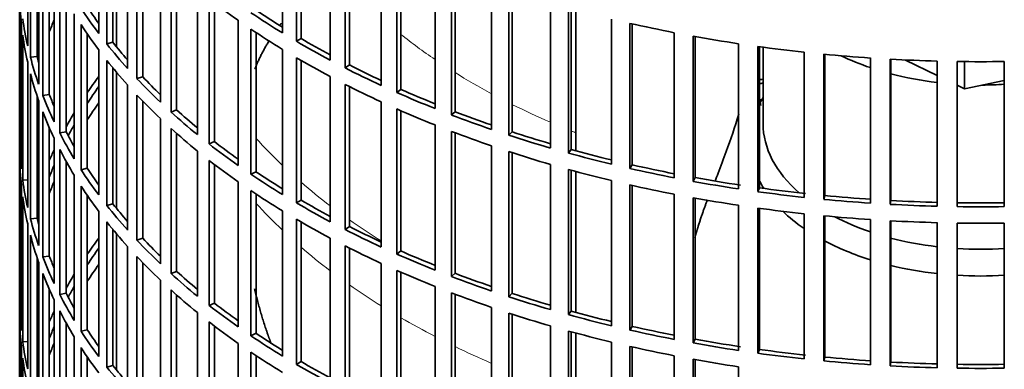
# Model space of a CAD drawing. Header units: millimetres. Extents: x 418 to 1293, y -1211 to 1672.
# Tile 4 of 26: x 1000 to 1147, y -962 to -910. Entities that reach past the tile are written whole.
import ezdxf

# ---------------------------------------------------------------- set-up
doc = ezdxf.new("R2010")
doc.units = ezdxf.units.MM
for name, color, linetype in [('VSI184-254_GIUNT', 7, 'Continuous'), ('VSI344-454_FILTR', 7, 'Continuous'), ('VSI344-454_SUPPO', 7, 'Continuous')]:
    doc.layers.add(name, color=color, linetype=linetype)

# ---------------------------------------------------------------- blocks, each defined once
blk = doc.blocks.new('SE4')
at = {"layer": 'VSI184-254_GIUNT', "color": 7, "linetype": 'Continuous', "lineweight": 35}
blk.add_line((1111.01, -913.87), (1111.01, -925.23), dxfattribs=at)
for centre, major_axis, start_param, end_param in [((1143.51, -900.74), (-32.5, 0), 0.875493, 1.038932), ((1143.51, -900.74), (-32.5, 0), 1.14425, 1.369498), ((1143.51, -900.74), (-32.5, 0), 1.577864, 1.67924), ((1143.51, -928.06), (-34.5, 0), -0.342169, -0.29004), ((1143.51, -925.23), (32.5, 0), 3.141593, 3.725655), ((1143.51, -928.06), (-34.5, 0), 0.29004, 0.352057), ((1143.51, -928.06), (-34.5, 0), 0.541779, 0.70006), ((1143.51, -925.23), (32.5, 0), 3.976979, 4.180525), ((1143.51, -925.23), (32.5, 0), 4.285842, 4.51109), ((1143.51, -928.06), (-34.5, 0), 0.828971, 1.072715), ((1143.51, -925.23), (32.5, 0), 4.603946, 4.820832), ((1143.51, -928.06), (-34.5, 0), 1.170442, 1.381313), ((1143.51, -928.06), (-34.5, 0), 1.468662, 1.67293)]:
    blk.add_ellipse(centre, major_axis=major_axis, ratio=0.57735, start_param=start_param, end_param=end_param, dxfattribs=at)
at = {"layer": 'VSI344-454_FILTR', "color": 7, "linetype": 'Continuous', "lineweight": 35}
for p, q in [((1000.01, -820.31), (1000.01, -1060.36)), ((1011.82, -911.81), (1011.82, -890.17)), ((1039.26, -911.74), (1039.26, -890.1)), ((1001.21, -913.66), (1001.21, -892.02)), ((1013.03, -913.38), (1013.03, -891.74)), ((1041.33, -912.98), (1041.33, -891.34)), ((1042.03, -912.56), (1042.03, -891.74)), ((1001.63, -915.36), (1001.63, -893.73)), ((1013.93, -913.12), (1013.93, -892.85)), ((1046.39, -915.8), (1046.39, -894.16)), ((1048.61, -916.95), (1048.61, -895.31)), ((1016.12, -917.03), (1016.12, -895.39)), ((1049.25, -916.51), (1049.25, -895.64)), ((1002.61, -915.26), (1002.61, -897.04)), ((1002.85, -919.36), (1002.85, -897.73)), ((1017.52, -918.55), (1017.52, -896.91)), ((1018.38, -918.26), (1018.38, -897.82)), ((1054, -919.56), (1054, -897.92)), ((1003.47, -921.05), (1003.47, -899.41)), ((1056.35, -920.62), (1056.35, -898.98)), ((1056.93, -920.15), (1056.93, -899.24)), ((1021.04, -922.07), (1021.04, -900.43)), ((1004.44, -920.91), (1004.44, -901.76)), ((1022.62, -923.53), (1022.62, -901.89)), ((1023.45, -923.2), (1023.45, -902.63)), ((1062.04, -923.01), (1062.04, -901.37)), ((1064.51, -923.97), (1064.51, -902.33)), ((1065.04, -923.48), (1065.04, -902.54)), ((1005.17, -924.99), (1005.17, -903.35)), ((1005.99, -926.64), (1005.99, -905.01)), ((1026.55, -926.89), (1026.55, -905.26)), ((1070.48, -926.12), (1070.48, -904.49)), ((1073.06, -926.99), (1073.06, -905.35)), ((1073.53, -926.48), (1073.53, -905.5)), ((1000.02, -927.93), (1000.02, -906.29)), ((1006.94, -926.47), (1006.94, -906.78)), ((1028.3, -928.29), (1028.3, -906.65)), ((1029.09, -927.93), (1029.09, -907.26)), ((1079.27, -928.89), (1079.27, -907.26)), ((1081.95, -929.65), (1081.95, -908.01)), ((1082.36, -929.12), (1082.36, -908.12)), ((1008.17, -930.51), (1008.17, -908.87)), ((1032.63, -931.49), (1032.63, -909.85)), ((1088.38, -931.3), (1088.38, -909.66)), ((1000.27, -931.99), (1000.27, -910.35)), ((1009.19, -932.13), (1009.19, -910.49)), ((1034.55, -932.81), (1034.55, -911.17)), ((1091.14, -931.94), (1091.14, -910.31)), ((1091.49, -931.4), (1091.49, -910.38)), ((1000.48, -933.71), (1000.48, -912.07)), ((1010.11, -931.91), (1010.11, -911.88)), ((1035.3, -932.42), (1035.3, -911.67)), ((1042.03, -912.56), (1041.33, -912.98)), ((1097.75, -933.33), (1097.75, -911.7)), ((1100.59, -933.87), (1100.59, -912.23)), ((1100.87, -933.31), (1100.87, -912.28)), ((1011.82, -935.89), (1011.82, -914.25)), ((1013.93, -913.12), (1013.03, -913.38)), ((1039.26, -935.83), (1039.26, -914.19)), ((1107.35, -934.98), (1107.35, -913.35)), ((1110.25, -935.4), (1110.25, -913.76)), ((1110.46, -934.84), (1110.46, -913.79)), ((1002.61, -915.26), (1001.63, -915.36)), ((1013.03, -937.46), (1013.03, -915.83)), ((1041.33, -937.06), (1041.33, -915.43)), ((1042.03, -936.65), (1042.03, -915.83)), ((1117.13, -936.25), (1117.13, -914.61)), ((1120.07, -936.54), (1120.07, -914.91)), ((1120.21, -935.97), (1120.21, -914.92)), ((1127.03, -937.11), (1127.03, -915.47)), ((1130, -937.29), (1130, -915.65)), ((1130.07, -936.71), (1130.07, -915.66)), ((1001.21, -937.75), (1001.21, -916.11)), ((1013.93, -937.21), (1013.93, -916.94)), ((1049.25, -916.51), (1048.61, -916.95)), ((1137.02, -937.57), (1137.02, -915.94)), ((1140, -937.63), (1140, -916)), ((1147.03, -937.63), (1147.03, -916)), ((1001.63, -939.45), (1001.63, -917.81)), ((1018.38, -918.26), (1017.52, -918.55)), ((1046.39, -939.89), (1046.39, -918.25)), ((1016.12, -941.12), (1016.12, -919.48)), ((1048.61, -941.04), (1048.61, -919.4)), ((1049.25, -940.6), (1049.25, -919.73)), ((1056.93, -920.15), (1056.35, -920.62)), ((1002.61, -939.35), (1002.61, -921.12)), ((1004.44, -920.91), (1003.47, -921.05)), ((1017.52, -942.64), (1017.52, -921)), ((1002.85, -943.45), (1002.85, -921.81)), ((1018.38, -942.35), (1018.38, -921.9)), ((1023.45, -923.2), (1022.62, -923.53)), ((1054, -943.65), (1054, -922.01)), ((1056.35, -944.71), (1056.35, -923.07)), ((1003.47, -945.14), (1003.47, -923.5)), ((1021.04, -946.15), (1021.04, -924.52)), ((1056.93, -944.24), (1056.93, -923.33)), ((1065.04, -923.48), (1064.51, -923.97)), ((1004.44, -945), (1004.44, -925.84)), ((1022.62, -947.61), (1022.62, -925.98)), ((1062.04, -947.1), (1062.04, -925.46)), ((1005.17, -949.08), (1005.17, -927.44)), ((1006.94, -926.47), (1005.99, -926.64)), ((1023.45, -947.29), (1023.45, -926.72)), ((1064.51, -948.06), (1064.51, -926.42)), ((1065.04, -947.57), (1065.04, -926.62)), ((1073.53, -926.48), (1073.06, -926.99)), ((1000.27, -927.92), (1000.02, -927.93)), ((1005.99, -950.73), (1005.99, -929.09)), ((1029.09, -927.93), (1028.3, -928.29)), ((1070.48, -950.21), (1070.48, -928.57)), ((1082.36, -929.12), (1081.95, -929.65)), ((1000.02, -952.02), (1000.02, -930.38)), ((1026.55, -950.98), (1026.55, -929.34)), ((1073.06, -951.07), (1073.06, -929.43)), ((1073.53, -950.56), (1073.53, -929.59)), ((1006.94, -950.55), (1006.94, -930.86)), ((1010.11, -931.91), (1009.19, -932.13)), ((1028.3, -952.37), (1028.3, -930.74)), ((1029.09, -952.02), (1029.09, -931.34)), ((1079.27, -952.98), (1079.27, -931.34)), ((1091.49, -931.4), (1091.14, -931.94)), ((1008.17, -954.59), (1008.17, -932.96)), ((1035.3, -932.42), (1034.55, -932.81)), ((1081.95, -953.73), (1081.95, -932.1)), ((1082.36, -953.21), (1082.36, -932.21)), ((1100.87, -933.31), (1100.59, -933.87)), ((1000.27, -956.08), (1000.27, -934.44)), ((1001.21, -933.66), (1000.48, -933.71)), ((1009.19, -956.21), (1009.19, -934.58)), ((1032.63, -955.57), (1032.63, -933.94)), ((1088.38, -955.39), (1088.38, -933.75)), ((1091.14, -956.03), (1091.14, -934.39)), ((1091.49, -955.49), (1091.49, -934.47)), ((1110.46, -934.84), (1110.25, -935.4)), ((1000.48, -957.79), (1000.48, -936.16)), ((1010.11, -956), (1010.11, -935.96)), ((1034.55, -956.89), (1034.55, -935.26)), ((1035.3, -956.51), (1035.3, -935.75)), ((1097.75, -957.42), (1097.75, -935.78)), ((1100.59, -957.95), (1100.59, -936.31)), ((1100.87, -957.4), (1100.87, -936.36)), ((1120.21, -935.97), (1120.07, -936.54)), ((1013.93, -937.21), (1013.03, -937.46)), ((1042.03, -936.65), (1041.33, -937.06)), ((1107.35, -959.07), (1107.35, -937.43)), ((1110.25, -959.49), (1110.25, -937.85)), ((1110.46, -958.92), (1110.46, -937.88)), ((1130.07, -936.71), (1130, -937.29)), ((1002.61, -939.35), (1001.63, -939.45)), ((1011.82, -959.98), (1011.82, -938.34)), ((1039.26, -959.91), (1039.26, -938.27)), ((1117.13, -960.33), (1117.13, -938.7)), ((1120.07, -960.63), (1120.07, -938.99)), ((1120.21, -960.06), (1120.21, -939.01)), ((1001.21, -961.83), (1001.21, -940.2)), ((1013.03, -961.55), (1013.03, -939.91)), ((1041.33, -961.15), (1041.33, -939.51)), ((1042.03, -960.74), (1042.03, -939.92)), ((1049.25, -940.6), (1048.61, -941.04)), ((1127.03, -961.2), (1127.03, -939.56)), ((1130, -961.38), (1130, -939.74)), ((1130.07, -960.8), (1130.07, -939.74)), ((1137.02, -961.66), (1137.02, -940.02)), ((1140, -961.72), (1140, -940.08)), ((1147.03, -961.72), (1147.03, -940.08)), ((1001.63, -963.54), (1001.63, -941.9)), ((1013.93, -961.3), (1013.93, -941.03)), ((1018.38, -942.35), (1017.52, -942.64)), ((1046.39, -963.97), (1046.39, -942.33)), ((1016.12, -965.2), (1016.12, -943.56)), ((1048.61, -965.12), (1048.61, -943.49)), ((1049.25, -964.68), (1049.25, -943.81)), ((1002.61, -963.44), (1002.61, -945.21)), ((1004.44, -945), (1003.47, -945.14)), ((1017.52, -966.72), (1017.52, -945.09)), ((1056.93, -944.24), (1056.35, -944.71)), ((1002.85, -967.54), (1002.85, -945.9)), ((1018.38, -966.43), (1018.38, -945.99)), ((1054, -967.73), (1054, -946.1)), ((1003.47, -969.22), (1003.47, -947.58)), ((1023.45, -947.29), (1022.62, -947.61)), ((1056.35, -968.8), (1056.35, -947.16)), ((1056.93, -968.33), (1056.93, -947.42)), ((1065.04, -947.57), (1064.51, -948.06)), ((1021.04, -970.24), (1021.04, -948.6)), ((1062.04, -971.18), (1062.04, -949.55)), ((1004.44, -969.08), (1004.44, -949.93)), ((1006.94, -950.55), (1005.99, -950.73)), ((1022.62, -971.7), (1022.62, -950.06)), ((1023.45, -971.38), (1023.45, -950.8)), ((1064.51, -972.15), (1064.51, -950.51)), ((1065.04, -971.66), (1065.04, -950.71)), ((1073.53, -950.56), (1073.06, -951.07)), ((1000.27, -952.01), (1000.02, -952.02)), ((1005.17, -973.16), (1005.17, -951.53)), ((1029.09, -952.02), (1028.3, -952.37)), ((1070.48, -974.3), (1070.48, -952.66)), ((1005.99, -974.82), (1005.99, -953.18)), ((1026.55, -975.07), (1026.55, -953.43)), ((1073.06, -975.16), (1073.06, -953.52)), ((1073.53, -974.65), (1073.53, -953.67)), ((1082.36, -953.21), (1081.95, -953.73)), ((1000.02, -976.1), (1000.02, -954.47)), ((1006.94, -974.64), (1006.94, -954.95)), ((1028.3, -976.46), (1028.3, -954.82)), ((1029.09, -976.1), (1029.09, -955.43)), ((1079.27, -977.07), (1079.27, -955.43)), ((1091.49, -955.49), (1091.14, -956.03)), ((1008.17, -978.68), (1008.17, -957.04)), ((1010.11, -956), (1009.19, -956.21)), ((1035.3, -956.51), (1034.55, -956.89)), ((1081.95, -977.82), (1081.95, -956.18)), ((1082.36, -977.29), (1082.36, -956.29)), ((1000.27, -980.16), (1000.27, -958.52)), ((1001.21, -957.75), (1000.48, -957.79)), ((1032.63, -979.66), (1032.63, -958.02)), ((1088.38, -979.47), (1088.38, -957.84)), ((1091.14, -980.12), (1091.14, -958.48)), ((1100.87, -957.4), (1100.59, -957.95)), ((1009.19, -980.3), (1009.19, -958.66)), ((1034.55, -980.98), (1034.55, -959.34)), ((1035.3, -980.59), (1035.3, -959.84)), ((1091.49, -979.57), (1091.49, -958.56)), ((1097.75, -981.51), (1097.75, -959.87)), ((1110.46, -958.92), (1110.25, -959.49)), ((1000.48, -981.88), (1000.48, -960.24)), ((1010.11, -980.08), (1010.11, -960.05)), ((1013.93, -961.3), (1013.03, -961.55)), ((1042.03, -960.74), (1041.33, -961.15)), ((1100.59, -982.04), (1100.59, -960.4)), ((1100.87, -981.48), (1100.87, -960.45)), ((1120.21, -960.06), (1120.07, -960.63)), ((1130.07, -960.8), (1130, -961.38)), ((1107.35, -983.16), (1107.35, -961.52))]:
    blk.add_line(p, q, dxfattribs=at)
for centre, radius, start, end in [((1143.51, -667.52), 248.5, 269.189, 270.811), ((1143.51, -690.31), 246.77, 269.1833, 270.8167), ((1143.51, -689.16), 248.5, 269.189, 270.811), ((1143.51, -691.61), 248.5, 269.189, 270.811), ((1143.51, -714.4), 246.77, 269.1833, 270.8167), ((1143.51, -713.25), 248.5, 269.189, 270.811)]:
    blk.add_arc(centre, radius, start, end, dxfattribs=at)
for centre, major_axis, start_param, end_param in [((1143.51, -905.43), (-143.5, 0), 0.010392, 0.059421), ((1143.51, -857.26), (-143.5, 0), 0.63871, 0.68774), ((1143.51, -878.9), (-143.5, 0), 0.359458, 0.408487), ((1143.51, -878.9), (-142.5, 0), 0.359286, 0.391958), ((1143.51, -854.81), (-142.5, 0), 0.708352, 0.750104), ((1143.51, -902.98), (-143.5, 0), 0.080205, 0.129234), ((1143.51, -929.52), (-142.5, 0), -0.242088, -0.219659), ((1143.51, -854.81), (-143.5, 0), 0.708524, 0.757553), ((1143.51, -927.07), (-143.5, 0), -0.199048, -0.190533), ((1143.51, -881.34), (-143.5, 0), 0.359458, 0.408487), ((1143.51, -857.26), (-143.5, 0), 0.708524, 0.757553), ((1143.51, -833.17), (-143.5, 0), 1.197216, 1.246245), ((1143.51, -905.43), (-143.5, 0), 0.080205, 0.129234), ((1143.51, -854.81), (-143.5, 0), 0.778337, 0.827366), ((1143.51, -854.81), (-142.5, 0), 0.778165, 0.820895), ((1143.51, -833.17), (-143.5, 0), 1.267029, 1.316058), ((1143.51, -927.07), (-142.5, 0), -0.160582, -0.149846), ((1143.51, -878.9), (-143.5, 0), 0.429271, 0.4783), ((1143.51, -878.9), (-142.5, 0), 0.429099, 0.464583), ((1143.51, -833.17), (-143.5, 0), 1.336842, 1.385871), ((1143.51, -902.98), (-143.5, 0), 0.150018, 0.199048), ((1143.51, -902.98), (-142.5, 0), 0.149846, 0.160582), ((1143.51, -881.34), (-143.5, 0), 0.429271, 0.4783), ((1143.51, -857.26), (-143.5, 0), 0.778337, 0.827366), ((1143.51, -833.17), (-143.5, 0), 1.406655, 1.455685), ((1143.51, -833.17), (-143.5, 0), 1.476469, 1.525498), ((1143.51, -854.81), (-143.5, 0), 0.84815, 0.897179), ((1143.51, -854.81), (-142.5, 0), 0.847978, 0.891566), ((1143.51, -905.43), (-143.5, 0), 0.150018, 0.199048), ((1143.51, -951.16), (-143.5, 0), -0.408487, -0.377404), ((1143.51, -878.9), (-143.5, 0), 0.499084, 0.548113), ((1143.51, -878.9), (-142.5, 0), 0.498912, 0.536508), ((1143.51, -999.33), (-143.5, 0), -1.342333, -1.336842), ((1143.51, -951.16), (-142.5, 0), -0.391958, -0.359286), ((1143.51, -857.26), (-143.5, 0), 0.84815, 0.897179), ((1143.51, -854.81), (-142.5, 0), 0.917791, 0.962144), ((1143.51, -999.33), (-142.5, 0), -1.340701, -1.33667), ((1143.51, -902.98), (-143.5, 0), 0.219831, 0.268861), ((1143.51, -902.98), (-142.5, 0), 0.219659, 0.242088), ((1143.51, -881.34), (-143.5, 0), 0.499084, 0.548113), ((1143.51, -854.81), (-143.5, 0), 0.917963, 0.966992), ((1143.51, -1001.78), (-142.5, 0), -1.339301, -1.33667), ((1143.51, -953.6), (-142.5, 0), -0.391958, -0.359286), ((1143.51, -878.9), (-142.5, 0), 0.568725, 0.607984), ((1143.51, -857.26), (-143.5, 0), 0.917963, 0.966992), ((1143.51, -905.43), (-143.5, 0), 0.219831, 0.268861), ((1143.51, -951.16), (-143.5, 0), -0.338674, -0.312019), ((1143.51, -878.9), (-143.5, 0), 0.568897, 0.617927), ((1143.51, -854.81), (-143.5, 0), 0.987776, 1.036806), ((1143.51, -854.81), (-142.5, 0), 0.987604, 1.032651), ((1143.51, -951.16), (-142.5, 0), -0.318152, -0.297119), ((1143.51, -881.34), (-143.5, 0), 0.568897, 0.617927), ((1143.51, -902.98), (-143.5, 0), 0.289645, 0.338674), ((1143.51, -902.98), (-142.5, 0), 0.289473, 0.318152), ((1143.51, -857.26), (-143.5, 0), 0.987776, 1.036806), ((1143.51, -854.81), (-143.5, 0), 1.057589, 1.106619), ((1143.51, -854.81), (-142.5, 0), 1.057417, 1.103102), ((1143.51, -927.07), (-143.5, 0), 0.010392, 0.059421), ((1143.51, -951.16), (-143.5, 0), -0.268861, -0.248955), ((1143.51, -905.43), (-143.5, 0), 0.289645, 0.338674), ((1143.51, -878.9), (-143.5, 0), 0.63871, 0.68774), ((1143.51, -878.9), (-142.5, 0), 0.638538, 0.679153), ((1143.51, -854.81), (-142.5, 0), 1.127231, 1.17351), ((1143.51, -929.52), (-143.5, 0), 0.010392, 0.059421), ((1143.51, -857.26), (-143.5, 0), 1.057589, 1.106619), ((1143.51, -854.81), (-143.5, 0), 1.127403, 1.176432), ((1143.51, -951.16), (-142.5, 0), -0.242088, -0.219659), ((1143.51, -902.98), (-142.5, 0), 0.359286, 0.391958), ((1143.51, -881.34), (-143.5, 0), 0.63871, 0.68774), ((1143.51, -854.81), (-143.5, 0), 1.197216, 1.246245), ((1143.51, -854.81), (-142.5, 0), 1.197044, 1.243883), ((1143.51, -902.98), (-143.5, 0), 0.359458, 0.408487), ((1143.51, -878.9), (-143.5, 0), 0.708524, 0.757553), ((1143.51, -878.9), (-142.5, 0), 0.708352, 0.750104), ((1143.51, -857.26), (-143.5, 0), 1.127403, 1.176432), ((1143.51, -854.81), (-142.5, 0), 1.266857, 1.31623), ((1143.51, -927.07), (-143.5, 0), 0.080205, 0.129234), ((1143.51, -951.16), (-143.5, 0), -0.199048, -0.190533), ((1143.51, -953.6), (-142.5, 0), -0.242088, -0.219659), ((1143.51, -905.43), (-143.5, 0), 0.359458, 0.408487), ((1143.51, -857.26), (-143.5, 0), 1.197216, 1.246245), ((1143.51, -854.81), (-143.5, 0), 1.267029, 1.316058), ((1143.51, -854.81), (-142.5, 0), 1.33667, 1.386044), ((1143.51, -929.52), (-143.5, 0), 0.080205, 0.129234), ((1143.51, -881.34), (-143.5, 0), 0.708524, 0.757553), ((1143.51, -857.26), (-143.5, 0), 1.267029, 1.316058), ((1143.51, -854.81), (-143.5, 0), 1.336842, 1.385871), ((1143.51, -854.81), (-142.5, 0), 1.406483, 1.455857), ((1143.51, -902.98), (-143.5, 0), 0.429271, 0.4783), ((1143.51, -902.98), (-142.5, 0), 0.429099, 0.464583), ((1143.51, -878.9), (-143.5, 0), 0.778337, 0.827366), ((1143.51, -878.9), (-142.5, 0), 0.778165, 0.820895), ((1143.51, -857.26), (-143.5, 0), 1.336842, 1.385871), ((1143.51, -854.81), (-143.5, 0), 1.406655, 1.455685), ((1143.51, -854.81), (-143.5, 0), 1.476469, 1.525498), ((1143.51, -854.81), (-142.5, 0), 1.476296, 1.52567), ((1143.51, -951.16), (-142.5, 0), -0.160582, -0.149846), ((1143.51, -927.07), (-142.5, 0), 0.149846, 0.160582), ((1143.51, -857.26), (-143.5, 0), 1.406655, 1.455685), ((1143.51, -927.07), (-143.5, 0), 0.150018, 0.199048), ((1143.51, -905.43), (-143.5, 0), 0.429271, 0.4783), ((1143.51, -881.34), (-143.5, 0), 0.778337, 0.827366), ((1143.51, -878.9), (-142.5, 0), 0.847978, 0.891566), ((1143.51, -857.26), (-143.5, 0), 1.476469, 1.525498), ((1143.51, -929.52), (-143.5, 0), 0.150018, 0.199048), ((1143.51, -975.24), (-143.5, 0), -0.408487, -0.377404), ((1143.51, -902.98), (-142.5, 0), 0.498912, 0.536508), ((1143.51, -878.9), (-143.5, 0), 0.84815, 0.897179), ((1143.51, -975.24), (-142.5, 0), -0.391958, -0.359286), ((1143.51, -902.98), (-143.5, 0), 0.499084, 0.548113), ((1143.51, -881.34), (-143.5, 0), 0.84815, 0.897179), ((1143.51, -927.07), (-143.5, 0), 0.219831, 0.268861), ((1143.51, -927.07), (-142.5, 0), 0.219659, 0.242088), ((1143.51, -905.43), (-143.5, 0), 0.499084, 0.548113), ((1143.51, -878.9), (-143.5, 0), 0.917963, 0.966992), ((1143.51, -878.9), (-142.5, 0), 0.917791, 0.962144), ((1143.51, -977.69), (-142.5, 0), -0.391958, -0.359286), ((1143.51, -929.52), (-143.5, 0), 0.219831, 0.268861), ((1143.51, -975.24), (-143.5, 0), -0.338674, -0.312019), ((1143.51, -902.98), (-143.5, 0), 0.568897, 0.617927), ((1143.51, -902.98), (-142.5, 0), 0.568725, 0.607984), ((1143.51, -881.34), (-143.5, 0), 0.917963, 0.966992), ((1143.51, -878.9), (-143.5, 0), 0.987776, 1.036806), ((1143.51, -878.9), (-142.5, 0), 0.987604, 1.032651), ((1143.51, -975.24), (-142.5, 0), -0.318152, -0.297119), ((1143.51, -927.07), (-143.5, 0), 0.289645, 0.338674), ((1143.51, -927.07), (-142.5, 0), 0.289473, 0.318152), ((1143.51, -905.43), (-143.5, 0), 0.568897, 0.617927), ((1143.51, -881.34), (-143.5, 0), 0.987776, 1.036806), ((1143.51, -878.9), (-143.5, 0), 1.057589, 1.106619), ((1143.51, -878.9), (-142.5, 0), 1.057417, 1.103102), ((1143.51, -951.16), (-143.5, 0), 0.010392, 0.059421), ((1143.51, -902.98), (-143.5, 0), 0.63871, 0.68774), ((1143.51, -902.98), (-142.5, 0), 0.638538, 0.679153), ((1143.51, -975.24), (-143.5, 0), -0.268861, -0.248955), ((1143.51, -929.52), (-143.5, 0), 0.289645, 0.338674), ((1143.51, -881.34), (-143.5, 0), 1.057589, 1.106619), ((1143.51, -878.9), (-143.5, 0), 1.127403, 1.176432), ((1143.51, -878.9), (-142.5, 0), 1.127231, 1.17351), ((1143.51, -953.6), (-143.5, 0), 0.010392, 0.059421), ((1143.51, -975.24), (-142.5, 0), -0.242088, -0.219659), ((1143.51, -905.43), (-143.5, 0), 0.63871, 0.68774), ((1143.51, -878.9), (-142.5, 0), 1.197044, 1.243883), ((1143.51, -927.07), (-143.5, 0), 0.359458, 0.408487), ((1143.51, -927.07), (-142.5, 0), 0.359286, 0.391958), ((1143.51, -902.98), (-143.5, 0), 0.708524, 0.757553), ((1143.51, -902.98), (-142.5, 0), 0.708352, 0.750104), ((1143.51, -881.34), (-143.5, 0), 1.127403, 1.176432), ((1143.51, -878.9), (-143.5, 0), 1.197216, 1.246245), ((1143.51, -951.16), (-143.5, 0), 0.080205, 0.129234), ((1143.51, -977.69), (-142.5, 0), -0.242088, -0.219659), ((1143.51, -881.34), (-143.5, 0), 1.197216, 1.246245), ((1143.51, -878.9), (-143.5, 0), 1.267029, 1.316058), ((1143.51, -878.9), (-142.5, 0), 1.266857, 1.31623), ((1143.51, -975.24), (-143.5, 0), -0.199048, -0.190533), ((1143.51, -929.52), (-143.5, 0), 0.359458, 0.408487), ((1143.51, -905.43), (-143.5, 0), 0.708524, 0.757553), ((1143.51, -878.9), (-143.5, 0), 1.336842, 1.385871), ((1143.51, -878.9), (-142.5, 0), 1.33667, 1.386044), ((1143.51, -953.6), (-143.5, 0), 0.080205, 0.129234), ((1143.51, -927.07), (-142.5, 0), 0.429099, 0.464583), ((1143.51, -902.98), (-143.5, 0), 0.778337, 0.827366), ((1143.51, -902.98), (-142.5, 0), 0.778165, 0.820895), ((1143.51, -881.34), (-143.5, 0), 1.267029, 1.316058), ((1143.51, -878.9), (-143.5, 0), 1.406655, 1.455685), ((1143.51, -878.9), (-142.5, 0), 1.406483, 1.455857), ((1143.51, -878.9), (-143.5, 0), 1.476469, 1.525498), ((1143.51, -878.9), (-142.5, 0), 1.476296, 1.52567), ((1143.51, -927.07), (-143.5, 0), 0.429271, 0.4783)]:
    blk.add_ellipse(centre, major_axis=major_axis, ratio=0.57735, start_param=start_param, end_param=end_param, dxfattribs=at)
at = {"layer": 'VSI344-454_SUPPO', "color": 7, "linetype": 'Continuous', "lineweight": 35}
for p, q in [((1014.49, -913.81), (1014.49, -893.52)), ((1083.03, -929.3), (1083.03, -908.3)), ((1132.26, -915.77), (1137.02, -918.07)), ((1141.11, -920.05), (1141.11, -916.01)), ((1014.49, -937.9), (1014.49, -917.6)), ((1141.11, -920.05), (1147.03, -918.81)), ((1140, -919.52), (1141.11, -920.05)), ((1110.66, -922.53), (1110.46, -921.53)), ((1083.03, -953.39), (1083.03, -932.39)), ((1014.49, -961.99), (1014.49, -941.69)), ((1083.03, -977.48), (1083.03, -956.48))]:
    blk.add_line(p, q, dxfattribs=at)
at = {"layer": 'VSI344-454_SUPPO', "color": 4, "linetype": 'Continuous', "lineweight": 9}
for centre, major_axis, start_param, end_param in [((1143.51, -875.66), (-106.99, 0), 0.627902, 0.705081), ((1143.51, -875.66), (-106.99, 0), 0.747348, 0.819367), ((1143.51, -875.66), (-106.99, 0), 0.857735, 0.926692), ((1143.51, -894.9), (-122, 0), 0.479891, 0.546105), ((1143.51, -875.66), (-106.99, 0), 0.962313, 0.96998), ((1143.51, -894.9), (-122, 0), 0.588316, 0.649986), ((1143.51, -904.58), (-122, 0), 0.479891, 0.546105), ((1143.51, -894.9), (-122, 0), 0.687784, 0.746968), ((1143.51, -904.58), (-122, 0), 0.588316, 0.649986), ((1143.51, -904.58), (-122, 0), 0.687784, 0.746968), ((1143.51, -904.58), (-122, 0), 0.781768, 0.839497), ((1143.51, -904.58), (-122, 0), 0.872093, 0.928959)]:
    blk.add_ellipse(centre, major_axis=major_axis, ratio=0.57735, start_param=start_param, end_param=end_param, dxfattribs=at)
at = {"layer": 'VSI344-454_SUPPO', "color": 7, "linetype": 'Continuous', "lineweight": 35}
blk.add_open_spline([(1038.82, -910.62), (1038.95, -910.46), (1039.07, -910.29)], degree=2, dxfattribs=at)
for points, degree, knots in [([(1035.1, -917.16), (1035.95, -915.03), (1037.21, -912.98), (1037.24, -912.94), (1037.26, -912.91)], 2, [0.3285415, 0.3285415, 0.3285415, 0.5, 0.5, 0.5029097, 0.5029097, 0.5029097]), ([(1107.38, -923.87), (1106.79, -925.75), (1106.17, -927.6), (1105.13, -930.5), (1104.73, -931.57), (1104.16, -933.03), (1104, -933.44), (1103.84, -933.84)], 3, [0.7699646, 0.7699646, 0.7699646, 0.7699646, 0.875, 0.875, 0.9375, 0.9375, 0.9619995, 0.9619995, 0.9619995, 0.9619995]), ([(1100.82, -942.28), (1101.04, -941.51), (1101.28, -940.73), (1101.94, -938.57), (1102.71, -936.61)], 2, [0.6790351, 0.6790351, 0.6790351, 0.75, 0.75, 0.9525285, 0.9525285, 0.9525285]), ([(1037.58, -958.1), (1037.3, -957.36), (1037.03, -956.61), (1035.88, -953.33), (1035.09, -949.89)], 2, [0.4629415, 0.4629415, 0.4629415, 0.5, 0.5, 0.6620373, 0.6620373, 0.6620373])]:
    blk.add_open_spline(points, degree=degree, knots=knots, dxfattribs=at)

msp = doc.modelspace()

# ---------------------------------------------------------------- block references
msp.add_blockref('SE4', (0, 0))

doc.saveas('drawing.dxf')
